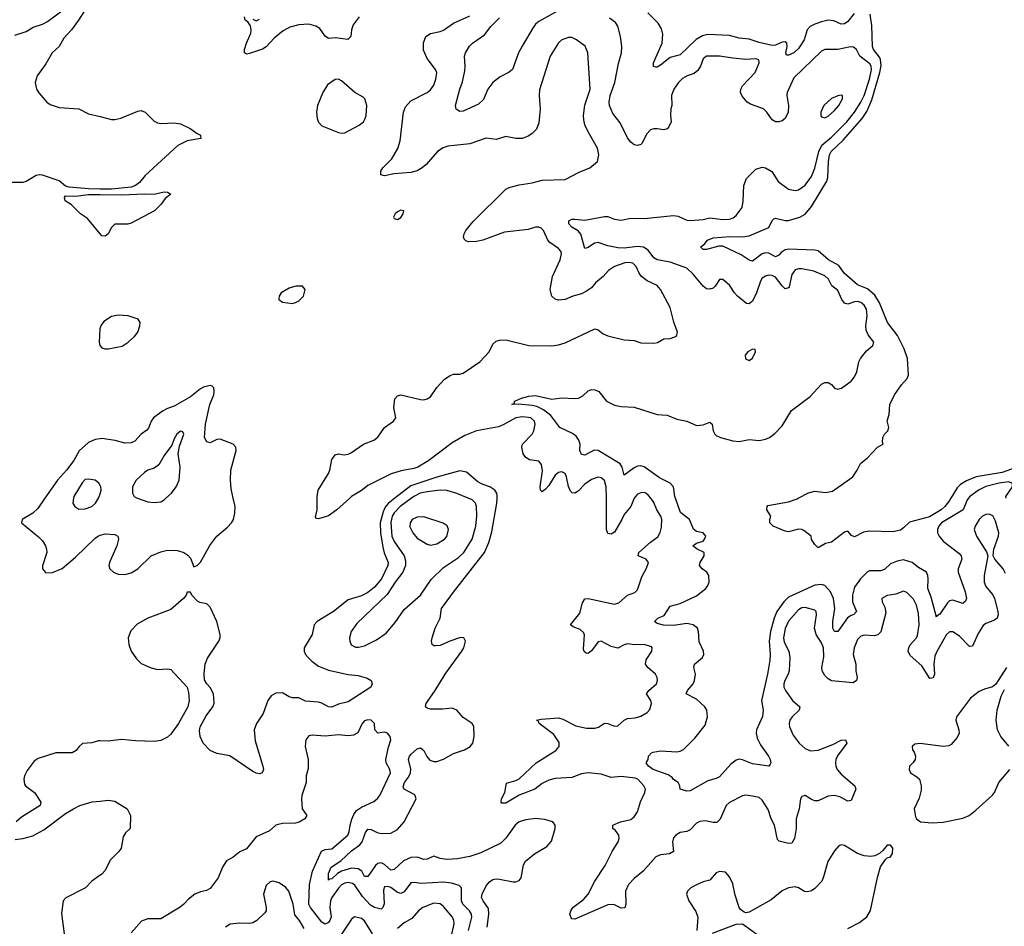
# Model space of a CAD drawing. Header units: inches. Extents: x 1603819 to 1745079, y 385938 to 533966.
# Tile 91 of 256: x 1639511 to 1645503, y 427395 to 432912. Entities that reach past the tile are written whole.
import ezdxf

# ---------------------------------------------------------------- set-up
doc = ezdxf.new("R2010")
doc.units = ezdxf.units.IN
doc.header["$MEASUREMENT"] = 0
for name, color, linetype in [('B6432', 7, 'Continuous'), ('B6433', 7, 'Continuous'), ('B6442', 7, 'Continuous'), ('B6443', 7, 'Continuous')]:
    doc.layers.add(name, color=color, linetype=linetype)

msp = doc.modelspace()

# ---------------------------------------------------------------- linework, layer by layer
at = {"layer": 'B6432', "color": 5}
for points, elevation in [([(1639664.4, 430000), (1639622, 429938), (1639590, 429908.6), (1639526.4, 429870), (1639521.6, 429850), (1639626.1, 429766.1), (1639650, 429740.3), (1639668, 429710), (1639674.7, 429690), (1639674.9, 429670), (1639648.9, 429588.9), (1639650.4, 429570), (1639670, 429547), (1639710, 429547.3), (1639770, 429573), (1639850, 429640.6), (1639970, 429756.9), (1639990, 429771.5), (1640000, 429774.4)], 420), ([(1639838.7, 430000), (1639834, 429970), (1639846, 429950), (1639870, 429933.7), (1639910, 429935.3), (1639950, 429949.2), (1639971.9, 429970), (1639989.5, 430000)], 440), ([(1640000, 428523.1), (1639990, 428523.4), (1639948.8, 428511.2), (1639892.8, 428507.1), (1639872.1, 428490), (1639854.9, 428465.1), (1639830, 428450.9), (1639730.1, 428449.9), (1639623.2, 428416.8), (1639599.4, 428400.6), (1639556.3, 428343.7), (1639539.5, 428310), (1639536.4, 428290), (1639540.9, 428260.9), (1639546, 428250), (1639601.2, 428210), (1639639.3, 428150), (1639634.9, 428130), (1639521, 428059), (1639488.9, 428031.1)], 420), ([(1639483.1, 427923.1), (1639528.8, 427928.8), (1639590, 427946.7), (1639657, 427983), (1639790, 428081.3), (1639838, 428110), (1639877.2, 428130), (1639952.5, 428152.5), (1640000, 428157.1)], 420), ([(1640000, 427705.9), (1639950, 427669.2), (1639910.8, 427630), (1639791.4, 427568.6), (1639775.3, 427550), (1639766.1, 427473.9), (1639780.9, 427350)], 420)]:
    msp.add_lwpolyline(points, dxfattribs=dict(at, elevation=elevation))
at = {"layer": 'B6433', "color": 5}
for points, elevation in [([(1639482, 432818), (1639550, 432839.7), (1639593.3, 432866.7), (1639650, 432885.4), (1639679, 432901), (1639790, 432981.6)], 380), ([(1639933.4, 433010), (1639868.9, 432910), (1639826, 432850), (1639779.4, 432800.6), (1639750, 432749.7), (1639709, 432711), (1639670, 432644.4), (1639616.9, 432570), (1639604.9, 432530), (1639613.4, 432490), (1639626.5, 432466.5), (1639674.9, 432410), (1639696.7, 432396.7), (1639750, 432377.8), (1639870, 432370.2), (1639930, 432340.2), (1640000, 432322.6)], 380), ([(1640000, 431881.5), (1639930, 431882.7), (1639812.3, 431892.3), (1639790, 431899.3), (1639750, 431931.6), (1639650, 431965.4), (1639630, 431967.6), (1639610, 431963.2), (1639550, 431928.1), (1639530, 431922.3), (1639430, 431920.6)], 380), ([(1640000, 431608.5), (1639923.1, 431703.1), (1639881, 431730), (1639825.8, 431785.8), (1639787.6, 431810), (1639783.5, 431830), (1639790, 431839.6), (1639850, 431839.2), (1639930, 431848.1), (1640000, 431847.7)], 380), ([(1640000, 431036.1), (1639997.6, 431030), (1639994, 430950), (1639998, 430930), (1640000, 430927.4)], 420), ([(1640000, 430362), (1639970, 430357.6), (1639930, 430339.7), (1639871.7, 430288.3), (1639841.1, 430230), (1639795.5, 430170), (1639739.8, 430110), (1639664.4, 430000)], 420), ([(1640000, 430077.7), (1639992.4, 430092.4), (1639970, 430109.7), (1639930, 430116.2), (1639910, 430113.8), (1639890, 430094), (1639840.2, 430010), (1639838.7, 430000)], 440), ([(1639989.5, 430000), (1639995.3, 430010), (1640000, 430025.9)], 440)]:
    msp.add_lwpolyline(points, dxfattribs=dict(at, elevation=elevation))
at = {"layer": 'B6442', "color": 5}
for points, elevation in [([(1640000, 429774.4), (1640030, 429783.1), (1640090, 429780.4), (1640107.3, 429770), (1640110, 429762), (1640111.3, 429750), (1640101.6, 429710), (1640056.5, 429610), (1640053.6, 429590), (1640060.2, 429570), (1640082, 429550), (1640110, 429538.5), (1640150, 429535.2), (1640190, 429546.2), (1640230, 429571.1), (1640310, 429648.9), (1640370, 429674.4), (1640410, 429683.8), (1640470, 429683), (1640510, 429670.5), (1640533.7, 429653.7), (1640550, 429634.8), (1640570, 429582), (1640590, 429590.7), (1640610, 429610.6), (1640668.3, 429711.7), (1640709.7, 429770), (1640775.5, 429824.5), (1640799.6, 429850), (1640811.2, 429870), (1640819.7, 429910), (1640821, 429950), (1640810, 430000)], 420), ([(1641793.6, 430000), (1641752.3, 429967.7), (1641735, 429945), (1641722.3, 429917.7), (1641705.3, 429850), (1641706.4, 429790), (1641721.5, 429701.5), (1641728.7, 429668.7), (1641752.2, 429610), (1641750.1, 429590), (1641712.1, 429510), (1641670, 429459.3), (1641630, 429427), (1641590, 429406.6), (1641510, 429381.3), (1641420.4, 429310), (1641320.4, 429250), (1641303.1, 429230), (1641291.2, 429170), (1641242.4, 429090), (1641242.8, 429070), (1641250.2, 429050), (1641265.2, 429030), (1641287.8, 429007.8), (1641330, 428977.8), (1641390, 428953.5), (1641510, 428928.4), (1641570, 428920.7), (1641624.6, 428904.6), (1641650.4, 428890), (1641655.3, 428870), (1641646.7, 428850), (1641510, 428761.5), (1641450, 428747.1), (1641410, 428728.8), (1641389.9, 428729.9), (1641350, 428753.5), (1641330, 428759.8), (1641250, 428765.3), (1641210, 428786.4), (1641170, 428786.4), (1641151.1, 428791.1), (1641110, 428816.8), (1641070, 428814.2), (1641041.8, 428798.2), (1641020.3, 428770), (1640991.5, 428690), (1640951.6, 428630), (1640937.7, 428590), (1640943.9, 428523.9), (1640990.3, 428369.6), (1640993.7, 428350), (1640986, 428330), (1640970, 428323.6), (1640950, 428327.2), (1640930, 428337.2), (1640790, 428431.6), (1640710, 428447.2), (1640670, 428464.7), (1640627.8, 428510), (1640609.7, 428549.7), (1640605.3, 428585.3), (1640609.8, 428610), (1640644.6, 428675.4), (1640686, 428730), (1640693.5, 428753.5), (1640689.8, 428810), (1640670, 428847.6), (1640649.5, 428870), (1640635.8, 428895.8), (1640632.6, 428932.6), (1640638.5, 428990), (1640653.2, 429026.8), (1640722.2, 429130), (1640729.8, 429150), (1640730.7, 429170.7), (1640711.1, 429250), (1640670, 429337), (1640650, 429356.9), (1640606.2, 429366.2), (1640593.3, 429373.3), (1640559, 429410), (1640550, 429428), (1640530, 429428), (1640522.8, 429410), (1640506.8, 429390), (1640430, 429323.6), (1640290, 429270.8), (1640226.5, 429233.5), (1640186.7, 429193.3), (1640171.3, 429150), (1640174, 429110), (1640188.9, 429070), (1640222.2, 429022.2), (1640250, 428994.9), (1640310, 428968.7), (1640350, 428957.6), (1640410, 428961.6), (1640430, 428958.8), (1640530.5, 428850.5), (1640538.4, 428818.4), (1640542.4, 428770), (1640534, 428730), (1640477.1, 428630), (1640430, 428563.7), (1640410, 428547), (1640370, 428526), (1640330, 428520.7), (1640216.3, 428523.7), (1640130, 428532.8), (1640050, 428521.6), (1640000, 428523.1)], 420), ([(1640226.7, 430000), (1640290, 429977.4), (1640330, 429973.4), (1640370, 429979), (1640390, 429990.3), (1640401, 430000)], 440), ([(1641519.1, 430000), (1641440.7, 429930), (1641390, 429893.2), (1641330, 429874), (1641316.4, 429876.4), (1641310, 429886), (1641320.5, 429930), (1641320.9, 430000)], 380), ([(1642355.7, 427390), (1642366.6, 427470), (1642364.2, 427504.2), (1642330.6, 427550), (1642321.6, 427570), (1642324.7, 427590), (1642350, 427642.4), (1642370, 427666.7), (1642390, 427679.7), (1642410, 427684.6), (1642430, 427682.5), (1642514.6, 427665.4), (1642530, 427665.8), (1642550, 427674.4), (1642562, 427690), (1642577.6, 427770), (1642588.4, 427791.6), (1642643, 427837), (1642719, 427881), (1642746.7, 427913.3), (1642769.7, 427990), (1642769.7, 428010), (1642755.6, 428030), (1642705.1, 428045.1), (1642650, 428051.9), (1642590, 428043.6), (1642550.2, 428030), (1642526.1, 428010), (1642469.1, 427930.9), (1642438.6, 427901.4), (1642317.5, 427842.5), (1642250, 427819.2), (1642174.7, 427805.3), (1642110, 427800.8), (1642070, 427807.4), (1642030, 427821.6), (1641990, 427803.4), (1641970, 427801.3), (1641930, 427814.9), (1641890, 427813.8), (1641846.7, 427793.3), (1641790, 427741.7), (1641770, 427737.4), (1641730, 427771.2), (1641710, 427781.7), (1641690, 427778), (1641675.7, 427764.3), (1641630, 427699.1), (1641610, 427698), (1641592.1, 427730), (1641570, 427745.8), (1641530, 427748.1), (1641469.7, 427730.4), (1641444.4, 427715.6), (1641410, 427684.4), (1641397, 427683), (1641390, 427676), (1641390, 427716.3), (1641405.6, 427754.4), (1641465.7, 427794.3), (1641530, 427854.6), (1641581.2, 427890), (1641594.8, 427910), (1641615, 427965), (1641630, 427986.2), (1641650, 427985), (1641686.8, 427966.8), (1641710, 427960.9), (1641770, 427962.4), (1641810, 427983.3), (1641849.4, 428030), (1641924.4, 428170), (1641915.4, 428195.4), (1641849.4, 428229.4), (1641844.9, 428244.9), (1641853, 428270), (1641876.4, 428303.6), (1641888.2, 428330), (1641890.7, 428350.7), (1641876.9, 428410), (1641882.2, 428430), (1641895.6, 428444.4), (1641930, 428475.2), (1641950, 428481.3), (1641970, 428464.2), (1641987.6, 428427.6), (1642006.4, 428406.4), (1642030, 428397.7), (1642050, 428398.1), (1642090, 428412.1), (1642150, 428445.8), (1642218.4, 428470), (1642251.3, 428490), (1642267.8, 428510), (1642276.3, 428550), (1642274, 428614), (1642265.1, 428630), (1642210, 428666.2), (1642170, 428711.3), (1642142.9, 428722.9), (1642083.7, 428716.3), (1642010, 428716.2), (1641990, 428722.2), (1641981.1, 428730), (1641983.8, 428750), (1641996.2, 428770), (1642036, 428824), (1642104.6, 428935.4), (1642202, 429070), (1642212.9, 429090), (1642224.5, 429130), (1642213.2, 429150), (1642192.8, 429152.8), (1642128.8, 429131.2), (1642070, 429104.5), (1642041, 429101), (1642030, 429102.4), (1642021.6, 429110), (1642016.9, 429130), (1642020.4, 429150), (1642038.5, 429210), (1642068.7, 429270), (1642078.5, 429330), (1642150, 429429), (1642339.7, 429670), (1642364.7, 429730), (1642384.1, 429795.9), (1642414.5, 429970), (1642416, 430000)], 420), ([(1641895.1, 430000), (1641826.2, 429950), (1641790, 429911.6), (1641778.2, 429890), (1641770, 429852.7), (1641774.6, 429770), (1641790, 429736.1), (1641850.1, 429650), (1641858.5, 429618.5), (1641858, 429590), (1641842.1, 429550), (1641794.8, 429490), (1641746.6, 429413.4), (1641561.8, 429238.2), (1641527.4, 429190), (1641518.6, 429150), (1641519.4, 429130), (1641528.4, 429108.3), (1641553.7, 429093.7), (1641573.2, 429093.2), (1641610, 429102.1), (1641682.5, 429137.5), (1641740.8, 429179.2), (1641796.1, 429243.9), (1641850, 429322.8), (1641949.1, 429410.9), (1642014.7, 429505.3), (1642090, 429578.3), (1642181.2, 429638.8), (1642212.7, 429670), (1642263.4, 429750), (1642286.3, 429830), (1642292.2, 429892.2), (1642291.2, 429950), (1642283.5, 429970), (1642263.5, 429990), (1642240, 430000)], 440), ([(1645510, 429542.9), (1645495, 429570), (1645444, 429630), (1645435.5, 429650), (1645438, 429690), (1645467.3, 429770), (1645469.8, 429790), (1645450, 429860.9), (1645432.4, 429892.4), (1645419.5, 429899.5), (1645410, 429903), (1645390, 429900.5), (1645370, 429891.1), (1645350, 429869.7), (1645325.2, 429830), (1645318.7, 429810), (1645333.4, 429770), (1645394.3, 429674.3), (1645403.1, 429650), (1645380.7, 429530), (1645379.7, 429490), (1645390, 429462), (1645432.5, 429412.5), (1645443.5, 429390), (1645462.4, 429310), (1645465.3, 429290), (1645461.9, 429278.1), (1645459, 429270), (1645442.9, 429257.1), (1645390, 429238.3), (1645374.6, 429225.4), (1645342.5, 429177.5), (1645310, 429099.7), (1645290, 429098.5), (1645230, 429160.2), (1645190, 429187.4), (1645170, 429187.9), (1645150, 429170.9), (1645092, 429068), (1645080.4, 429039.6), (1645072.9, 428990), (1645077, 428930), (1645070, 428906.3), (1645050, 428903.1), (1645000.9, 428980.9), (1644930, 429043.7), (1644917.9, 429070), (1644920.9, 429090), (1644930, 429107.2), (1644967.7, 429150), (1644974.9, 429165.1), (1644984.2, 429230), (1644979.6, 429299.6), (1644968.6, 429348.6), (1644950, 429385.3), (1644910, 429425.7), (1644890, 429435.4), (1644843, 429417), (1644790, 429407.6), (1644757.6, 429390), (1644759.2, 429370), (1644776.3, 429336.3), (1644782.5, 429302.5), (1644752, 429188), (1644732, 429168), (1644710, 429161.8), (1644652.2, 429167.8), (1644630, 429161.4), (1644610, 429140.5), (1644588, 429090), (1644583, 429050), (1644598.2, 428990), (1644599.1, 428950), (1644607.2, 428910), (1644603.1, 428890), (1644583.4, 428876.6), (1644450, 428889.7), (1644430, 428901), (1644410, 428921.7), (1644394.6, 428950), (1644391.2, 428970), (1644404.3, 429035.7), (1644402.1, 429090), (1644390, 429121.1), (1644358, 429170), (1644348, 429210), (1644360.6, 429290), (1644356.8, 429310), (1644350, 429318), (1644290, 429335), (1644270, 429333.2), (1644250, 429321.5), (1644188.7, 429251.3), (1644170, 429208.2), (1644159, 429150), (1644163.7, 429123.7), (1644192.2, 429070), (1644197.1, 429030), (1644192.5, 428950), (1644187, 428930), (1644166.1, 428890), (1644160.1, 428870), (1644161.8, 428850), (1644170.1, 428830.1), (1644213.8, 428770), (1644258, 428730), (1644254.9, 428710), (1644211.3, 428670), (1644197.6, 428650), (1644192.6, 428630), (1644194.9, 428610), (1644218.4, 428558.4), (1644254.9, 428510), (1644290, 428477.5), (1644323.6, 428463.6), (1644370, 428467.3), (1644459.5, 428500.5), (1644510, 428528.6), (1644537.1, 428530), (1644544.8, 428510), (1644487.2, 428432.8), (1644476.6, 428410), (1644474.6, 428390), (1644477.2, 428370), (1644486.4, 428350), (1644510, 428320.2), (1644593.7, 428250), (1644599.5, 428230), (1644570, 428160.7), (1644550, 428156), (1644502.5, 428182.5), (1644470, 428191.9), (1644430, 428186.2), (1644370, 428158.5), (1644350, 428159.6), (1644330, 428167.1), (1644290, 428191.6), (1644270, 428185.1), (1644261.5, 428170), (1644254.1, 428110), (1644236.1, 428050), (1644236, 427990), (1644225.8, 427930), (1644210, 427900.5), (1644190, 427899.8), (1644132.4, 427912.4), (1644122.5, 427922.5), (1644103.2, 428010), (1644083.9, 428050), (1644065.9, 428105.9), (1644030, 428163.5), (1644010, 428178.4), (1643970, 428187.2), (1643930, 428193.3), (1643910, 428189.2), (1643831.1, 428148.9), (1643810, 428130.8), (1643773, 428047), (1643752.9, 428027.1), (1643730, 428026.3), (1643683.5, 428036.5), (1643650, 428033.6), (1643630, 428022), (1643590, 427982), (1643570, 427973), (1643530, 427965.5), (1643502.7, 427950), (1643490, 427934.3), (1643482.7, 427910), (1643488.8, 427850), (1643464.1, 427835.9), (1643410, 427829.4), (1643382.2, 427817.8), (1643304.2, 427730), (1643250, 427685.5), (1643216.1, 427650), (1643198, 427610), (1643200.2, 427530), (1643192.8, 427507.2), (1643170, 427506), (1643126.9, 427526.9), (1643090, 427526.8), (1642890, 427439.5), (1642870, 427441.2), (1642865.8, 427445.8), (1642859.5, 427470), (1642863.7, 427490), (1642876.2, 427510), (1642942.2, 427557.8), (1642969.8, 427590), (1643010.6, 427670), (1643074.4, 427765.6), (1643116.4, 427850), (1643153.6, 427910), (1643159, 427930), (1643156.3, 427950), (1643137.4, 427977.4), (1643120.5, 427990), (1643120.5, 428010), (1643167.3, 428030), (1643230, 428045.8), (1643250, 428061.3), (1643270, 428091.8), (1643288.4, 428151.6), (1643315.1, 428210), (1643319.2, 428230), (1643309.8, 428250), (1643272.7, 428290), (1643255.7, 428295.7), (1643170, 428306.6), (1643110, 428300.1), (1643050, 428320.2), (1642970, 428329.9), (1642930, 428322), (1642870, 428300.9), (1642770, 428295.1), (1642730, 428285.3), (1642690, 428263.5), (1642645.3, 428230), (1642550, 428193.6), (1642470, 428144.3), (1642445.3, 428145.3), (1642441, 428150), (1642443.1, 428170), (1642463.9, 428210), (1642473.5, 428266.5), (1642530, 428281.9), (1642550, 428292.3), (1642653.3, 428390), (1642774.2, 428465.8), (1642793.1, 428490), (1642792.7, 428512.7), (1642762, 428562), (1642672.4, 428630), (1642664.9, 428644.9), (1642656, 428650), (1642683.4, 428656.6), (1642790, 428663.5), (1642816, 428656), (1642895, 428615), (1642960.6, 428600.6), (1643010, 428601), (1643032.8, 428607.2), (1643070, 428631.2), (1643090, 428629.4), (1643130, 428613.8), (1643150, 428615.7), (1643190, 428648.8), (1643210, 428659.1), (1643256.1, 428663.9), (1643290, 428674.8), (1643330, 428695.5), (1643344.8, 428715.2), (1643354.8, 428750), (1643352.3, 428770), (1643326, 428810), (1643339.8, 428830), (1643385.3, 428870), (1643392.9, 428890), (1643389.8, 428910), (1643379.1, 428930), (1643333, 428970), (1643319.1, 428990), (1643323, 429017), (1643358, 429070), (1643360.5, 429090), (1643355.5, 429095.5), (1643310, 429109.1), (1643252, 429107.9), (1643210, 429113.1), (1643190, 429108.2), (1643150, 429086.9), (1643110, 429097.6), (1643050, 429130.7), (1643030, 429126.3), (1642990, 429070.8), (1642970, 429055.6), (1642958.2, 429058.2), (1642946.5, 429066.5), (1642942.1, 429082.1), (1642948.1, 429168.1), (1642942.6, 429182.6), (1642922, 429202), (1642878.2, 429218.2), (1642863, 429230), (1642919.1, 429300.9), (1642935.6, 429364.4), (1642950, 429388.8), (1642970, 429390.2), (1643130, 429354.7), (1643157.3, 429362.7), (1643209.1, 429410.9), (1643253.4, 429426.6), (1643270, 429442), (1643297.7, 429522.3), (1643324.9, 429575.1), (1643337.4, 429610), (1643322.7, 429630), (1643274.5, 429650), (1643278.3, 429670), (1643350, 429732.8), (1643394.7, 429765.3), (1643408.9, 429791.1), (1643415.9, 429824.1), (1643418, 429870), (1643412.7, 429890), (1643389, 429930), (1643370, 429975.1), (1643351.1, 430000)], 380), ([(1643249.7, 430000), (1643229.2, 429950), (1643190, 429902), (1643175.8, 429870), (1643130, 429793.6), (1643110, 429780.5), (1643090, 429785.1), (1643081.6, 429810), (1643080.9, 430000)], 380), ([(1645284.2, 430000), (1645276.9, 429990), (1645251.5, 429928.5), (1645121.1, 429850), (1645104.8, 429830), (1645096.6, 429810), (1645097, 429790), (1645105.8, 429770), (1645130, 429738.5), (1645226, 429666), (1645239.4, 429650), (1645243.9, 429630), (1645222.8, 429570), (1645222.4, 429550), (1645264.8, 429430), (1645272.2, 429390), (1645266.7, 429373.3), (1645250, 429360.5), (1645190, 429379.8), (1645170, 429376.5), (1645156.2, 429363.8), (1645110, 429294.7), (1645094.9, 429285.1), (1645090, 429276), (1645057.8, 429397.8), (1645037.5, 429450), (1645039.9, 429510), (1645037.8, 429530), (1645029.4, 429549.4), (1644979.6, 429579.6), (1644942, 429610), (1644890, 429624.6), (1644850, 429618), (1644810, 429600.3), (1644772.6, 429567.4), (1644750, 429557.3), (1644682.6, 429557.4), (1644670, 429551.3), (1644626.8, 429510), (1644590, 429459.1), (1644578, 429410), (1644578, 429370), (1644603.2, 429310), (1644587, 429293), (1644570, 429287.5), (1644548, 429272), (1644490, 429189.8), (1644470, 429188.4), (1644459.4, 429210), (1644458.3, 429250), (1644470.6, 429330), (1644462.7, 429390), (1644445.6, 429430), (1644410, 429468.1), (1644390, 429475), (1644350, 429470.4), (1644190, 429397.6), (1644160.8, 429370), (1644119.1, 429310), (1644102.5, 429270), (1644079.9, 429190), (1644072.2, 429130), (1644077.5, 429050), (1644074.9, 429014.9), (1644061.3, 428930), (1644024.4, 428770), (1644034.9, 428710), (1644032, 428672), (1643994.8, 428590), (1643993.4, 428570), (1643999.1, 428539.1), (1644019.3, 428499.3), (1644067.7, 428430), (1644077.3, 428410), (1644081, 428390), (1644078, 428382), (1644070, 428369), (1643970, 428383.5), (1643910, 428407.8), (1643890, 428411.3), (1643870, 428405.6), (1643837.8, 428382.2), (1643770, 428305.1), (1643750, 428294.7), (1643698.6, 428281.4), (1643590, 428219), (1643570, 428217.2), (1643529.3, 428229.3), (1643528, 428250), (1643518, 428270), (1643490, 428289), (1643481.2, 428301.2), (1643456, 428316), (1643366, 428350), (1643338, 428370), (1643324, 428390), (1643335.3, 428410), (1643338, 428430), (1643355.3, 428450), (1643366, 428454), (1643410, 428462), (1643510, 428457.3), (1643530, 428460.3), (1643550, 428471.3), (1643619.6, 428540.4), (1643681.5, 428618.5), (1643696.1, 428670), (1643691.3, 428710), (1643681.1, 428730), (1643630, 428777.8), (1643566.6, 428810), (1643574.7, 428830), (1643608.8, 428870), (1643617.8, 428890), (1643622.6, 428930), (1643612.9, 428970), (1643617.7, 428990), (1643665.1, 429030), (1643674.7, 429050), (1643673, 429070), (1643646.4, 429126.4), (1643642, 429190), (1643635.8, 429210), (1643610, 429229.7), (1643570, 429238.6), (1643490, 429225.5), (1643428, 429228), (1643390, 429237.2), (1643374, 429250), (1643394, 429270), (1643432.8, 429287.2), (1643470, 429342.6), (1643530, 429359.4), (1643630, 429406.8), (1643686.3, 429450), (1643698.9, 429470), (1643706.3, 429490), (1643705.1, 429530), (1643692, 429550), (1643663.7, 429570), (1643647.8, 429590), (1643651.5, 429610), (1643676.9, 429650), (1643677, 429670), (1643632.7, 429690), (1643608, 429710), (1643630, 429726), (1643670, 429739.5), (1643679.1, 429750), (1643686.3, 429770), (1643670, 429789.6), (1643630, 429798.5), (1643611.5, 429811.5), (1643587.1, 429870), (1643533, 429913), (1643500.7, 430000)], 360), ([(1645177.8, 430000), (1645170, 429986.9), (1645140.2, 429950), (1645117.4, 429930), (1645047.9, 429887.9), (1644926, 429854), (1644890, 429819), (1644870, 429806), (1644824.5, 429795.5), (1644680.7, 429799.3), (1644646.7, 429793.3), (1644590, 429766), (1644573.6, 429773.6), (1644550, 429799), (1644530, 429792.7), (1644450, 429733.2), (1644415.3, 429724.7), (1644370, 429698), (1644350, 429718), (1644329.1, 429749.1), (1644328, 429770), (1644283, 429803), (1644270, 429809.6), (1644250, 429811.6), (1644190, 429796.2), (1644170, 429800.7), (1644095.3, 429830), (1644075.3, 429850), (1644075.3, 429870), (1644082, 429890), (1644057.2, 429930), (1644059, 429950), (1644064.5, 429955.5), (1644190, 429978.8), (1644242.9, 429997.1), (1644248.4, 430000)], 340), ([(1645516.8, 428970), (1645451.6, 428868.4), (1645430, 428852.7), (1645381.1, 428838.9), (1645350, 428823.1), (1645297.4, 428782.6), (1645211.6, 428670), (1645208.3, 428650), (1645226.5, 428590), (1645227.6, 428570), (1645216.2, 428543.8), (1645178.2, 428501.8), (1645165.9, 428494.1), (1645130, 428488.4), (1644990, 428508.2), (1644957.3, 428502.7), (1644941.6, 428490), (1644944.2, 428470), (1644954.8, 428454.8), (1644961.9, 428430), (1644959.8, 428410), (1644948.6, 428391.4), (1644926, 428370), (1644923.9, 428350), (1644932.4, 428330), (1644970, 428305.7), (1644985.7, 428290), (1644996.5, 428250), (1644996.2, 428223.8), (1644985.1, 428174.9), (1644954.9, 428110), (1644962.3, 428062.3), (1644968.7, 428048.7), (1644992, 428030), (1645064.4, 428024.4), (1645130, 428029.1), (1645250, 428052.4), (1645289.7, 428070.3), (1645330, 428102), (1645430, 428194), (1645442, 428210), (1645469.3, 428270), (1645536.3, 428350)], 420), ([(1645531.1, 428491.1), (1645480.7, 428550), (1645461.7, 428590), (1645452.7, 428650), (1645459.9, 428710), (1645484.1, 428795.9), (1645504.6, 428835.4)], 420), ([(1642242.3, 427370), (1642261.8, 427450), (1642260.4, 427470), (1642248.4, 427490), (1642207.5, 427530), (1642199.3, 427550), (1642199.1, 427630), (1642184.4, 427644.4), (1642137.5, 427657.5), (1642090, 427662.8), (1641956.5, 427656.5), (1641910, 427662.2), (1641890, 427658.9), (1641850, 427605.8), (1641830, 427595.4), (1641810, 427601), (1641770, 427630.5), (1641750, 427637.3), (1641730, 427634.7), (1641724.1, 427615.9), (1641727.7, 427532.3), (1641721.3, 427510), (1641710, 427500.3), (1641670, 427509.4), (1641644.8, 427524.8), (1641596.3, 427576.3), (1641550, 427644.5), (1641535.3, 427655.3), (1641510, 427662.5), (1641490, 427657.9), (1641470, 427647), (1641450, 427627.8), (1641409.7, 427570), (1641401.2, 427550), (1641399, 427510), (1641407, 427453), (1641397.5, 427430), (1641390, 427419.1), (1641370, 427408.4), (1641350, 427419.7), (1641280.2, 427510), (1641270.4, 427530.4), (1641275, 427650), (1641291.9, 427730), (1641347.7, 427852.3), (1641370, 427862.1), (1641410, 427866.3), (1641507.9, 427950), (1641516.7, 427970), (1641521.6, 428010), (1641532.4, 428047.6), (1641544.4, 428075.6), (1641560.8, 428099.2), (1641590, 428120.6), (1641665.3, 428154.7), (1641690, 428175.3), (1641704.2, 428195.8), (1641767, 428330), (1641763.8, 428350), (1641741.7, 428390), (1641739.5, 428410), (1641754.8, 428485.2), (1641769.6, 428530), (1641764.5, 428550), (1641749.6, 428569.6), (1641730, 428575.6), (1641689.2, 428570), (1641672, 428590), (1641669.5, 428630), (1641650, 428649.5), (1641630, 428652.4), (1641610, 428646), (1641594, 428630), (1641567.9, 428572.1), (1641542.2, 428557.8), (1641510, 428554), (1641450, 428560.3), (1641370, 428551.5), (1641290, 428558.7), (1641270, 428555.1), (1641253, 428530), (1641248.9, 428490), (1641265.7, 428410), (1641265.5, 428354.5), (1641254.9, 428310), (1641254, 428270), (1641228.2, 428191.8), (1641225.2, 428170), (1641229.1, 428110), (1641258.4, 428070), (1641246.4, 428050), (1641210.9, 428029.1), (1641190, 428023.5), (1641110, 428020.7), (1641084.4, 428015.5), (1641070, 428009.7), (1641030, 427976.3), (1640950, 427938.9), (1640890, 427867.3), (1640850, 427847.8), (1640810, 427815.6), (1640770, 427794.5), (1640744.3, 427755.7), (1640717.6, 427690), (1640670, 427624.5), (1640647, 427613), (1640610, 427605.6), (1640577.3, 427590), (1640538.9, 427561.1), (1640510.5, 427530), (1640487.5, 427512.5), (1640370, 427441.3), (1640290, 427439.7), (1640252.7, 427427.3), (1640190, 427354.5)], 440), ([(1640000, 428157.1), (1640050, 428162), (1640090, 428156.3), (1640164.7, 428110), (1640184.7, 428070), (1640182, 427990), (1640155.3, 427964.7), (1640139.8, 427940.2), (1640127.3, 427870), (1640114.8, 427850), (1640062, 427798), (1640030, 427734), (1640010, 427713.2), (1640000, 427705.9)], 420), ([(1644550, 427381.1), (1644621.5, 427418.5), (1644666.3, 427453.7), (1644688, 427492), (1644730, 427691.3), (1644750, 427758), (1644778.6, 427801.4), (1644790, 427811.3), (1644810, 427818), (1644822, 427838), (1644824, 427870), (1644810, 427888.7), (1644790, 427888.7), (1644764.1, 427855.9), (1644742.4, 427837.6), (1644715.1, 427824.9), (1644690, 427820.4), (1644650, 427823.8), (1644610, 427838.5), (1644530, 427887.7), (1644510, 427890.8), (1644495.6, 427884.4), (1644470, 427855.4), (1644428.7, 427790), (1644403.2, 427696.8), (1644391.3, 427670), (1644350, 427624.7), (1644330, 427611.9), (1644305.8, 427605.8), (1644287.5, 427607.5), (1644250, 427628.4), (1644230, 427634.4), (1644190, 427629), (1644150, 427610.8), (1644083.2, 427556.8), (1643950, 427481.3), (1643930, 427476.9), (1643920.4, 427480.4), (1643896.6, 427496.6), (1643888.6, 427508.6), (1643864, 427584), (1643850, 427653.6), (1643830, 427696.2), (1643805.6, 427725.6), (1643770, 427728.5), (1643750, 427719.7), (1643710, 427675.8), (1643670, 427665), (1643630, 427647.9), (1643594, 427630), (1643574.3, 427610), (1643569.1, 427590), (1643583.6, 427550), (1643625.1, 427485.1), (1643637.7, 427450), (1643630.6, 427370.6)], 420), ([(1641241.1, 427381.1), (1641213.4, 427430), (1641185.7, 427465.7), (1641174.5, 427530), (1641148.6, 427608.6), (1641130.9, 427630.9), (1641090, 427658.7), (1641050.5, 427669.5), (1641034.2, 427665.8), (1641010, 427644), (1640994.4, 427590), (1641010.3, 427510), (1641010.3, 427489.7), (1641002.8, 427477.2), (1640954, 427430), (1640930, 427416.2), (1640910, 427411.6), (1640850, 427415.1), (1640792.5, 427407.5), (1640762.4, 427390)], 460), ([(1642136.2, 427330), (1642154, 427410), (1642153.2, 427430), (1642144.5, 427450), (1642090, 427515.3), (1642070, 427532.2), (1642030, 427536.1), (1641963.6, 427510), (1641937.6, 427490), (1641896.9, 427443.1), (1641850, 427415.8), (1641810, 427382.2)], 460), ([(1641658.7, 427350), (1641610, 427427.6), (1641590, 427442.4), (1641548.1, 427451.9), (1641530, 427438.4), (1641470, 427347.1)], 460), ([(1643727, 427353), (1643870, 427407.3), (1643910, 427410.7), (1644010, 427337.6)], 420)]:
    msp.add_lwpolyline(points, dxfattribs=dict(at, elevation=elevation))
at = {"layer": 'B6442', "color": 5, "elevation": 460}
msp.add_lwpolyline([(1641970, 429886.3), (1641930, 429885.4), (1641899.5, 429870), (1641886.2, 429850), (1641885.7, 429825.7), (1641902.4, 429790), (1641930, 429757.8), (1641990, 429720.3), (1642010, 429714.6), (1642050, 429722.8), (1642095.6, 429750), (1642110, 429768), (1642120.7, 429810), (1642112.9, 429832.9), (1642088.1, 429848.1)], close=True, dxfattribs=at)
at = {"layer": 'B6443', "color": 5}
for points, elevation in [([(1641577.3, 432930), (1641539.4, 432880.6), (1641530.1, 432850), (1641526.3, 432810), (1641507.9, 432792.1), (1641430, 432801.8), (1641390, 432797.7), (1641370, 432811.2), (1641338.1, 432858.1), (1641313.7, 432873.7), (1641270, 432884.1), (1641210, 432881.1), (1641153.9, 432866.1), (1641114.9, 432845.1), (1641060, 432800), (1641010, 432747.3), (1640987.6, 432732.4), (1640910, 432705.7), (1640890, 432703), (1640879.5, 432710), (1640879.7, 432730), (1640890.8, 432770), (1640916.8, 432830), (1640918.5, 432850), (1640915.4, 432875.4), (1640898.7, 432898.7), (1640883, 432910), (1640878.4, 432930)], 380), ([(1641320.9, 430000), (1641321, 430010), (1641326.8, 430050), (1641389.8, 430150), (1641398, 430170), (1641410, 430234.8), (1641430, 430264), (1641450, 430270.4), (1641484.6, 430264.6), (1641510, 430269.1), (1641530, 430278.5), (1641603.6, 430330), (1641665.8, 430354.2), (1641689.3, 430370.7), (1641729.8, 430430), (1641786.3, 430470), (1641799.7, 430490), (1641787.7, 430550), (1641794.3, 430605.7), (1641810, 430623.8), (1641830, 430628.8), (1641950, 430600.3), (1641970, 430598.7), (1641990, 430604.4), (1642010, 430618), (1642050, 430674.9), (1642096.1, 430723.9), (1642130, 430747.2), (1642150, 430755.3), (1642190, 430756), (1642210, 430761.1), (1642310, 430830.3), (1642368.2, 430890), (1642390, 430938), (1642410, 430956), (1642430, 430961.5), (1642470, 430963.1), (1642610, 430928.7), (1642750, 430926.7), (1642790, 430933), (1642830, 430945.5), (1643010, 431030.4), (1643030, 431024.9), (1643060.9, 431000.9), (1643090, 430988.7), (1643190, 430963.8), (1643250, 430960.5), (1643290, 430944.9), (1643370, 430944), (1643392.3, 430947.7), (1643430, 430970.8), (1643470, 430971.3), (1643498, 430982), (1643508.9, 430991.1), (1643510, 430994), (1643514, 431010), (1643491.4, 431071.4), (1643470, 431161.2), (1643411.1, 431270), (1643390, 431295.1), (1643330, 431323.8), (1643294.2, 431350), (1643280.3, 431370), (1643262.7, 431410), (1643242.9, 431430), (1643215.5, 431435.5), (1643192.4, 431432.4), (1643130, 431409.8), (1643094.1, 431385.9), (1643061.8, 431350), (1643014.6, 431310), (1642990, 431280.5), (1642960.5, 431259.5), (1642930, 431243.6), (1642876, 431230), (1642830.2, 431209.8), (1642790, 431205.1), (1642770, 431211.3), (1642748.9, 431228.9), (1642739.8, 431270), (1642752.4, 431350), (1642799.8, 431450), (1642806.9, 431490), (1642804.2, 431504.2), (1642790, 431520.5), (1642736.1, 431556.1), (1642724.8, 431570), (1642697.4, 431630), (1642683.5, 431643.5), (1642670, 431650.5), (1642650, 431650.5), (1642605.2, 431634.8), (1642461.8, 431618.2), (1642330, 431570.8), (1642290, 431561.5), (1642241.1, 431561.1), (1642226.3, 431566.3), (1642216.2, 431576.2), (1642211.8, 431590), (1642215.8, 431610), (1642226.4, 431630), (1642270, 431683.1), (1642470, 431881.3), (1642490, 431892), (1642550, 431908.2), (1642630, 431919.3), (1642690, 431935.3), (1642830, 431940.5), (1642915.6, 431984.4), (1642981.2, 432010), (1643026.6, 432050), (1643035.6, 432090), (1643027.6, 432130), (1642969.6, 432230), (1642950, 432272.7), (1642943.2, 432303.2), (1642941.9, 432330), (1642950, 432393), (1642981.6, 432490), (1642967.7, 432710), (1642950.9, 432750.9), (1642899.6, 432790), (1642870, 432803.1), (1642850, 432803.5), (1642810, 432789.8), (1642788.7, 432771.3), (1642739, 432690), (1642673.9, 432486.1), (1642671.7, 432448.3), (1642678.8, 432370), (1642670, 432284), (1642654.8, 432245.2), (1642630, 432219.5), (1642610, 432206), (1642570, 432189.5), (1642530.5, 432189.5), (1642470, 432201.1), (1642410, 432182.4), (1642350, 432190.7), (1642250, 432157.3), (1642117.1, 432142.9), (1642087.5, 432132.5), (1642053.1, 432110), (1641984, 432030), (1641960.9, 432010), (1641930, 431993.2), (1641890, 431983), (1641790, 431974.1), (1641730, 431961.8), (1641707.8, 431967.8), (1641708.8, 431990), (1641721.5, 432010), (1641775, 432065), (1641812, 432128), (1641825.4, 432174.6), (1641845.8, 432350), (1641859, 432381), (1641890, 432418), (1641989.5, 432470), (1642010, 432484.9), (1642030, 432513.4), (1642043.1, 432550), (1642049.7, 432590), (1642042, 432610), (1641990, 432676.3), (1641967.2, 432727.2), (1641968.2, 432771.8), (1641983.1, 432810), (1642010, 432828.1), (1642070, 432840.2), (1642090, 432848.6), (1642150, 432890.2), (1642250, 432936)], 380), ([(1642790, 432967.9), (1642670, 432901.4), (1642650, 432884.7), (1642635.2, 432864.8), (1642568.1, 432751.9), (1642547.1, 432710), (1642509.1, 432610), (1642490, 432593.8), (1642435, 432565), (1642390.2, 432530), (1642359.6, 432490), (1642333.4, 432426.6), (1642302.6, 432397.4), (1642210, 432354.5), (1642190, 432352.7), (1642167.3, 432367.3), (1642162.9, 432390), (1642188.3, 432490), (1642205.2, 432534.8), (1642219.7, 432600.3), (1642222.5, 432630), (1642218.4, 432690), (1642223.6, 432710), (1642248.2, 432751.8), (1642266.3, 432770), (1642339.9, 432820.1), (1642378.4, 432870), (1642430, 432923.2)], 360), ([(1643500.7, 430000), (1643497, 430010), (1643488.5, 430070), (1643470, 430092), (1643404.9, 430124.9), (1643311.2, 430191.2), (1643290, 430196.8), (1643270, 430195.3), (1643250, 430185.9), (1643190, 430140.5), (1643176.9, 430190), (1643164, 430210), (1643030, 430290.5), (1643007, 430293), (1642950, 430263.1), (1642930, 430267.2), (1642919.8, 430290), (1642922.3, 430330), (1642913.8, 430353.8), (1642897, 430377), (1642874, 430394), (1642797.6, 430430), (1642742.8, 430502.8), (1642698.9, 430538.8), (1642658, 430558), (1642630, 430564.5), (1642547.1, 430572.9), (1642506, 430570), (1642522, 430578), (1642521.2, 430590), (1642527, 430593), (1642564, 430610), (1642610, 430622), (1642650, 430625.8), (1642750, 430603.2), (1642810, 430611), (1642890, 430606.2), (1642910.7, 430609.3), (1642937.1, 430622.9), (1642970, 430652.7), (1642990, 430661.6), (1643010, 430660.4), (1643035.5, 430650), (1643081.6, 430590), (1643130, 430567.4), (1643170, 430558), (1643250, 430554.3), (1643390, 430510.3), (1643450, 430504.6), (1643510, 430481.3), (1643570, 430468.5), (1643630, 430442.6), (1643670, 430446.5), (1643710, 430463.1), (1643724.4, 430450), (1643730.3, 430410), (1643740.4, 430390), (1643750, 430382), (1643774.8, 430370), (1643850, 430350.4), (1643890, 430344.4), (1643950, 430358.4), (1644010, 430352.4), (1644050, 430359.3), (1644073.2, 430370), (1644106.2, 430393.8), (1644150, 430440.7), (1644206.6, 430533.4), (1644321.4, 430618.6), (1644390, 430694), (1644410, 430704.4), (1644430, 430704.4), (1644451.7, 430691.7), (1644470, 430670.7), (1644490, 430663), (1644512.7, 430670), (1644570, 430713), (1644590, 430739.3), (1644604.4, 430770), (1644617.7, 430830), (1644626.6, 430850), (1644663.5, 430896.5), (1644702, 430930), (1644709.5, 430950), (1644674.8, 430994.8), (1644662.3, 431022.3), (1644660.2, 431050), (1644668.3, 431110), (1644663.9, 431150), (1644650, 431175.8), (1644630, 431190.6), (1644610, 431196.3), (1644590, 431195), (1644550, 431181.5), (1644530, 431187.2), (1644513.2, 431210), (1644490, 431263.5), (1644453.1, 431293.1), (1644432.6, 431332.6), (1644410, 431353.2), (1644342.7, 431382.7), (1644270, 431395.6), (1644250, 431396.2), (1644230, 431390.8), (1644210, 431362), (1644194, 431286), (1644190, 431279.7), (1644170, 431274.5), (1644150, 431292.1), (1644110, 431344.8), (1644090, 431355.4), (1644070, 431356.8), (1644050, 431352), (1644030, 431339.7), (1644018.4, 431321.6), (1643994.2, 431250), (1643970, 431199.7), (1643950, 431182.4), (1643934.4, 431185.6), (1643879.1, 431230), (1643860.5, 431250), (1643830, 431297.6), (1643790, 431331.6), (1643769, 431331), (1643743.7, 431290), (1643730, 431278.3), (1643710, 431272.2), (1643690, 431275.1), (1643669.8, 431289.8), (1643610, 431364), (1643570, 431399.3), (1643470, 431436.8), (1643389.9, 431449.9), (1643370, 431463.2), (1643334.9, 431510), (1643307.3, 431527.3), (1643270, 431532.1), (1643190, 431522.3), (1643150, 431523.2), (1643090, 431536.4), (1643030, 431555.9), (1643008.7, 431551.3), (1642970, 431525.4), (1642950, 431520.7), (1642926.3, 431606.3), (1642908.3, 431628.3), (1642871.5, 431650), (1642852.8, 431670), (1642851.7, 431688.3), (1642870, 431697.6), (1642890, 431698.8), (1642950, 431691.8), (1643070, 431714), (1643090, 431713.7), (1643130, 431698.8), (1643170, 431691.3), (1643230, 431704.5), (1643310, 431703), (1643490, 431720.4), (1643517, 431717), (1643570, 431693), (1643590, 431690.2), (1643670, 431696.3), (1643710, 431705.7), (1643790, 431697.1), (1643830, 431699.3), (1643852.6, 431707.4), (1643870, 431720.3), (1643906.4, 431770), (1643913.1, 431806.9), (1643916.9, 431903.1), (1643934, 431946), (1643990, 432001.7), (1644030, 432014.9), (1644050, 432010.3), (1644088.2, 431988.2), (1644127.3, 431927.3), (1644190, 431881.3), (1644230, 431872), (1644250, 431876.5), (1644290, 431904.2), (1644330, 431958.9), (1644350, 432008.4), (1644374.2, 432110), (1644392.1, 432147.9), (1644450, 432196.8), (1644543.4, 432290), (1644591.1, 432350), (1644630, 432410.8), (1644648.9, 432450), (1644681.8, 432550), (1644693.6, 432610), (1644692, 432630), (1644683.7, 432643.7), (1644624.1, 432690), (1644604, 432730), (1644585.3, 432745.3), (1644567.2, 432747.2), (1644490, 432731.5), (1644410, 432729.8), (1644390, 432721.2), (1644222.5, 432557.5), (1644180.6, 432470), (1644179.7, 432450), (1644189.2, 432390), (1644186.3, 432350), (1644168.9, 432311.1), (1644150, 432296.2), (1644129.6, 432289.6), (1644110, 432291.6), (1644090, 432302.9), (1644057.6, 432350), (1644038, 432370), (1643958, 432398), (1643937.4, 432410), (1643906.8, 432446.8), (1643896.8, 432470), (1643898.7, 432490), (1643909.8, 432510), (1643986.5, 432590), (1644010.7, 432650), (1644007.9, 432667.9), (1643990, 432673.6), (1643930, 432670.6), (1643850, 432677.5), (1643770.2, 432689.8), (1643690, 432689.7), (1643670, 432673.6), (1643654, 432630), (1643637.6, 432602.4), (1643614.6, 432585.4), (1643571.8, 432570), (1643545.1, 432554.9), (1643519.3, 432530), (1643491.8, 432490), (1643478.2, 432450), (1643478.6, 432390), (1643472.8, 432370), (1643471.1, 432330), (1643475.6, 432290), (1643460.6, 432259.4), (1643450, 432247.6), (1643430, 432241.3), (1643390, 432247.7), (1643370, 432247.6), (1643350, 432241), (1643324.4, 432215.5), (1643298.6, 432161.4), (1643290, 432151.8), (1643270, 432146.3), (1643250, 432151.5), (1643230, 432166), (1643210, 432193.6), (1643165.4, 432285.4), (1643120.6, 432340.6), (1643100.3, 432390), (1643097.8, 432410), (1643103.7, 432450), (1643132.4, 432530), (1643153.9, 432646.1), (1643172.3, 432710), (1643176, 432750), (1643167.8, 432810), (1643150, 432871.8), (1643135.6, 432895.6), (1643100.6, 432920.6)], 360), ([(1644589, 432950), (1644550, 432900.9), (1644530, 432886.8), (1644510, 432884.4), (1644464.5, 432904.5), (1644430, 432908.3), (1644390, 432899.8), (1644350, 432884.9), (1644322, 432870), (1644302.2, 432850), (1644283.7, 432790), (1644250, 432736.8), (1644220.8, 432710), (1644190, 432695.6), (1644176.5, 432696.5), (1644172.6, 432710), (1644180.9, 432750), (1644178.2, 432770), (1644170, 432777.5), (1644150, 432776.4), (1644110, 432757.7), (1644090, 432754.7), (1644010, 432772.8), (1643950, 432794.3), (1643890, 432800.1), (1643830, 432816.1), (1643697.8, 432822.2), (1643666.2, 432813.8), (1643628.1, 432791.9), (1643530, 432698.7), (1643470, 432682.4), (1643410, 432635.8), (1643390, 432622.4), (1643382.7, 432622.7), (1643368.3, 432628.3), (1643366.9, 432650), (1643421.1, 432770), (1643424.4, 432824.4), (1643416.1, 432856.1), (1643397, 432890), (1643334.1, 432954.1)], 340), ([(1644248.4, 430000), (1644310, 430032.4), (1644350, 430043), (1644414.4, 430034.4), (1644456.4, 430043.6), (1644580.7, 430130), (1644607, 430170), (1644627.6, 430212.4), (1644670, 430246.8), (1644730, 430311), (1644766, 430330), (1644762, 430342), (1644764, 430370), (1644774, 430390), (1644794, 430410), (1644799, 430430), (1644789.2, 430470.8), (1644801.2, 430510), (1644806.6, 430570), (1644834.5, 430630), (1644876.3, 430690), (1644911.4, 430728.6), (1644919.8, 430750), (1644914, 430850), (1644893, 430910), (1644853.1, 430990), (1644792.7, 431070), (1644743.7, 431190), (1644715.1, 431235.1), (1644670, 431274.5), (1644610, 431297.9), (1644528.1, 431370), (1644496.1, 431416.1), (1644431.7, 431450), (1644370, 431504.6), (1644350, 431510.5), (1644190, 431516.6), (1644168.7, 431511.3), (1644144.5, 431495.5), (1644130, 431479.4), (1644110, 431469.8), (1644070, 431491), (1644050, 431492.5), (1644030, 431486.8), (1643970, 431442), (1643950, 431449.7), (1643902, 431482), (1643790, 431533.1), (1643765.7, 431534.3), (1643690, 431512.7), (1643670, 431514), (1643654, 431530), (1643675.3, 431544.7), (1643697, 431570), (1643730, 431584.2), (1643832.6, 431592.6), (1643910, 431590.7), (1643950, 431596.3), (1644070, 431647.2), (1644089, 431691), (1644099.8, 431700.3), (1644110, 431704.4), (1644170, 431690.1), (1644190, 431690.7), (1644258.7, 431710), (1644290, 431727.8), (1644330, 431775.1), (1644423, 431930), (1644428.9, 431951.1), (1644431.8, 432048.2), (1644439.7, 432090), (1644448.7, 432110), (1644521.2, 432178.8), (1644638.1, 432310), (1644666, 432354), (1644696.5, 432423.5), (1644745.4, 432590), (1644754.1, 432634.1), (1644750, 432669.7), (1644743.6, 432683.6), (1644707.5, 432730), (1644699.7, 432750), (1644696.7, 432876.7), (1644686.3, 432946.3)], 340), ([(1640930, 432914.4), (1640950, 432906), (1640970, 432914.9)], 380), ([(1640000, 432322.6), (1640070, 432304.9), (1640090, 432304.9), (1640126.4, 432313.6), (1640230, 432355.8), (1640250, 432359.3), (1640274.8, 432350), (1640330, 432294.8), (1640350, 432284.9), (1640370, 432280.5), (1640450, 432284.9), (1640490, 432278.7), (1640547.7, 432250), (1640590, 432219.1), (1640611.3, 432210), (1640614, 432190), (1640530, 432175.6), (1640473.4, 432146.7), (1640275.2, 431964.8), (1640239.5, 431920.5), (1640216.4, 431903.6), (1640190, 431893.4), (1640070, 431880.3), (1640000, 431881.5)], 380), ([(1640000, 431847.7), (1640130, 431846.9), (1640270, 431853.2), (1640329.8, 431850.2), (1640390, 431864.4), (1640410, 431861.6), (1640431.1, 431851.1), (1640396.3, 431823.7), (1640371.3, 431790), (1640330.4, 431749.6), (1640190, 431674), (1640168.4, 431668.4), (1640090, 431668), (1640070, 431648), (1640050, 431609.2), (1640030, 431594), (1640010, 431596.2), (1640000, 431608.5)], 380), ([(1640000, 430927.4), (1640010, 430914.4), (1640028.4, 430908.4), (1640050, 430908.4), (1640133.8, 430926.2), (1640171, 430949), (1640210, 430984.7), (1640228.8, 431010), (1640242.8, 431050), (1640243.5, 431070), (1640231.3, 431090), (1640170, 431109.2), (1640110, 431113.8), (1640070, 431105.8), (1640023.5, 431076.5), (1640006.8, 431053.2), (1640000, 431036.1)], 420), ([(1640810, 430000), (1640797.3, 430057.3), (1640792.8, 430110), (1640795.8, 430170), (1640827.3, 430290), (1640826, 430310), (1640809, 430330), (1640730, 430358.7), (1640710, 430356.9), (1640670, 430337), (1640650, 430342.6), (1640635.3, 430370), (1640641.1, 430450), (1640668, 430570), (1640691.4, 430630), (1640694.6, 430650), (1640691.5, 430671.5), (1640681.4, 430681.4), (1640670, 430685.7), (1640630, 430675.7), (1640610, 430665.4), (1640550, 430617.9), (1640450, 430561), (1640410, 430546.8), (1640379.5, 430530), (1640325.7, 430490), (1640310.2, 430469.8), (1640293.8, 430426.2), (1640285.2, 430414.7), (1640250, 430389.7), (1640212, 430348), (1640190, 430336.9), (1640150, 430334.5), (1640092, 430352), (1640010, 430363.5), (1640000, 430362)], 420), ([(1643080.9, 430000), (1643080.6, 430070), (1643070, 430107.6), (1643050, 430123.5), (1643030, 430128.4), (1642990, 430115), (1642950, 430085.1), (1642910, 430043.1), (1642890, 430031.1), (1642872.8, 430032.8), (1642863.3, 430043.3), (1642851.4, 430071.4), (1642839.1, 430130), (1642830, 430149.7), (1642810, 430160.7), (1642790, 430157.3), (1642770, 430139.8), (1642730, 430077.8), (1642710, 430054.5), (1642690, 430039.7), (1642680.5, 430050), (1642678.2, 430070), (1642692.7, 430167.3), (1642686.2, 430206.2), (1642670, 430224.8), (1642613.4, 430233.4), (1642590, 430248.4), (1642574.5, 430270), (1642566.2, 430310), (1642571.1, 430330), (1642629, 430390), (1642639.9, 430410), (1642647.5, 430450), (1642643.4, 430470), (1642621, 430490), (1642570, 430496.2), (1642530, 430489.4), (1642453.3, 430446.7), (1642424.6, 430435.4), (1642290, 430410.2), (1642219, 430381), (1642143.2, 430336.8), (1642000.2, 430230), (1641934.4, 430190), (1641910, 430180.7), (1641832.3, 430167.7), (1641770.5, 430149.5), (1641630, 430077.5), (1641590, 430046.6), (1641530.3, 430010), (1641519.1, 430000)], 380), ([(1640401, 430000), (1640435.1, 430030), (1640463.1, 430070), (1640480.9, 430110), (1640486.8, 430190), (1640475.5, 430270), (1640483.5, 430316.5), (1640509.5, 430390), (1640503.2, 430403.2), (1640490, 430407.3), (1640466.7, 430390), (1640450, 430360.9), (1640437.3, 430322.7), (1640390, 430260.5), (1640357.1, 430202.9), (1640330, 430182.2), (1640290, 430170.7), (1640270, 430157.2), (1640220.3, 430110), (1640197, 430070), (1640196.4, 430030), (1640208, 430010), (1640221.8, 430001.8), (1640226.7, 430000)], 440), ([(1642416, 430000), (1642416.9, 430016.9), (1642414.6, 430030), (1642402.8, 430050), (1642371.1, 430070), (1642325.3, 430085.3), (1642299.2, 430099.2), (1642230, 430159.1), (1642190, 430167.8), (1642048.9, 430128.9), (1641890, 430075.2), (1641793.6, 430000)], 420), ([(1645610, 430198.6), (1645490, 430156.8), (1645330.5, 430129.5), (1645273.4, 430106.6), (1645236.3, 430083.7), (1645216, 430064), (1645177.8, 430000)], 340), ([(1640000, 430025.9), (1640007.1, 430050), (1640004, 430070), (1640000, 430077.7)], 440), ([(1642240, 430000), (1642170, 430029.9), (1642110, 430046.3), (1642070, 430048.5), (1641990, 430039.9), (1641948, 430030), (1641910, 430010.8), (1641895.1, 430000)], 440), ([(1645514.1, 430000), (1645512.2, 430010), (1645551.5, 430068.5), (1645551.5, 430090), (1645530, 430099), (1645471.8, 430091.8), (1645390, 430071.5), (1645345.1, 430050), (1645290, 430007.9), (1645284.2, 430000)], 360), ([(1643351.1, 430000), (1643337.7, 430017.7), (1643320.9, 430030), (1643310, 430034.7), (1643290, 430033.5), (1643270, 430025.1), (1643250, 430000.7), (1643249.7, 430000)], 380)]:
    msp.add_lwpolyline(points, dxfattribs=dict(at, elevation=elevation))
for points, elevation in [([(1641450, 432549.8), (1641430, 432548.2), (1641384.3, 432515.7), (1641355.7, 432470), (1641323.8, 432390), (1641317.7, 432350), (1641320.7, 432310), (1641330, 432288.4), (1641350, 432266.3), (1641450, 432226.7), (1641470, 432221.3), (1641490, 432223.1), (1641577.4, 432270), (1641602, 432290), (1641613.6, 432310), (1641618.5, 432330), (1641622.5, 432390), (1641610.6, 432430), (1641600.3, 432440.3), (1641549.8, 432470), (1641470, 432539.3)], 420), ([(1644510, 432453.2), (1644490, 432449.3), (1644450, 432433.3), (1644404.2, 432390), (1644386.5, 432350), (1644386.9, 432326.9), (1644390, 432320.7), (1644410, 432314.9), (1644430, 432325.3), (1644470, 432360.3), (1644495.4, 432390), (1644517, 432430), (1644518, 432450)], 380), ([(1641830, 431753.3), (1641810, 431742), (1641796.3, 431730), (1641785.5, 431710), (1641790, 431702.8), (1641810, 431696.3), (1641830, 431708.2), (1641843.7, 431730), (1641848, 431750)], 420), ([(1641190.5, 431290.5), (1641150, 431279), (1641102, 431250), (1641089.1, 431230), (1641087.4, 431210), (1641110, 431192.8), (1641170, 431185.8), (1641190, 431190.2), (1641210, 431201.5), (1641237.7, 431230), (1641248.2, 431270), (1641232.7, 431290)], 420), ([(1643970, 430908), (1643942, 430890), (1643924.7, 430870), (1643927.5, 430847.5), (1643950, 430838), (1643970, 430852), (1643988, 430890), (1643986, 430906)], 380)]:
    msp.add_lwpolyline(points, close=True, dxfattribs=dict(at, elevation=elevation))

doc.saveas('drawing.dxf')
